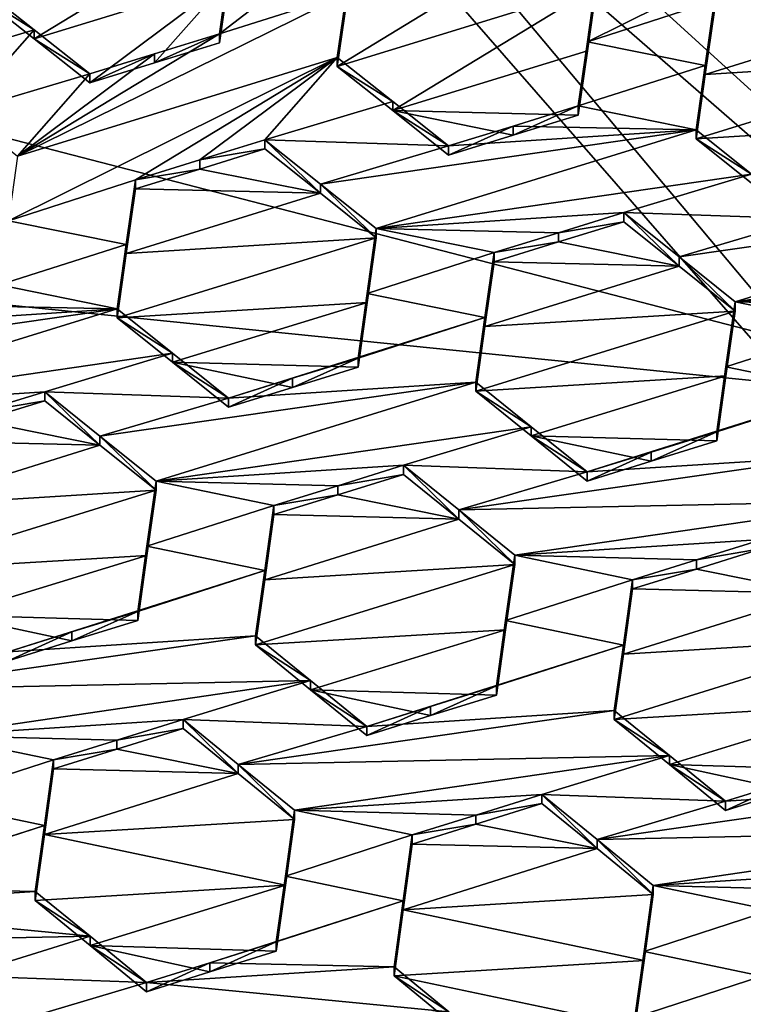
# Model space of a CAD drawing. Header units: metres. Extents: x -28 to 28, y -243 to 28.
# Tile 94 of 147: x 4.53 to 5.87, y -221.36 to -219.54. Entities that reach past the tile are written whole.
import ezdxf

# ---------------------------------------------------------------- set-up
doc = ezdxf.new("R2010")
doc.units = ezdxf.units.M
doc.layers.add('solid_10661043', color=7, linetype='CONTINUOUS')

msp = doc.modelspace()

# ---------------------------------------------------------------- linework, layer by layer
at = {"layer": 'solid_10661043'}
for points in [[(6.610481, -235.649948, 145.324188), (4.892302, -33.362179, 116.91967), (9.646918, -31.805536, 116.612808)], [(6.468189, -240.147827, 149.682373), (7.077552, -32.296108, 120.462379), (2.982663, -33.177189, 120.627808)], [(0, -240.141998, 149.723801), (6.468189, -240.147827, 149.682373), (2.982663, -33.177189, 120.627808)], [(3.305357, -235.757614, 145.381073), (0.002991, -33.878384, 117.022713), (4.892302, -33.362179, 116.91967)], [(6.610481, -235.649948, 145.324188), (3.305357, -235.757614, 145.381073), (4.892302, -33.362179, 116.91967)], [(8.294498, -221.862122, 118.712669), (4.587154, -218.484985, 116.326553), (4.838903, -217.740219, 117.608215)], [(4.838903, -217.740219, 117.608215), (7.202985, -219.526459, 118.08683), (8.010734, -220.470184, 118.339706)], [(8.294498, -221.862122, 118.712669), (4.838903, -217.740219, 117.608215), (8.010734, -220.470184, 118.339706)], [(-5.242968, -219.076813, 116.413437), (-2.986201, -217.817337, 116.075958), (6.472847, -220.265549, 116.731956)], [(-2.986201, -217.817337, 116.075958), (4.536256, -218.580582, 116.280472), (6.472847, -220.265549, 116.731956)], [(4.587154, -218.484985, 116.326553), (7.862965, -222.392441, 117.373558), (4.536256, -218.580582, 116.280472)], [(8.294498, -221.862122, 118.712669), (7.862965, -222.392441, 117.373558), (4.587154, -218.484985, 116.326553)], [(7.862965, -222.392441, 117.373558), (6.472847, -220.265549, 116.731956), (4.536256, -218.580582, 116.280472)], [(-5.242968, -219.076813, 116.413437), (8.043475, -227.407623, 118.645668), (-8.043475, -223.244019, 117.530037)], [(-5.242968, -219.076813, 116.413437), (7.775297, -222.446243, 117.316269), (8.043475, -227.407623, 118.645668)], [(-5.242968, -219.076813, 116.413437), (6.472847, -220.265549, 116.731956), (7.775297, -222.446243, 117.316269)], [(5.583724, -219.578781, 131.071579), (6.192798, -219.276459, 130.753448), (5.600722, -219.459457, 131.018051)], [(5.583724, -219.578781, 131.071579), (5.81884, -219.503296, 130.965378), (6.192798, -219.276459, 130.753448)], [(4.559202, -219.573395, 131.328018), (4.936454, -219.343918, 131.111389), (4.456392, -219.492264, 131.325989)], [(4.559202, -219.573395, 131.328018), (4.919429, -219.462845, 131.16716), (4.936454, -219.343918, 131.111389)], [(4.902542, -219.564163, 131.284607), (5.137556, -219.48941, 131.178726), (5.154572, -219.370316, 131.123764)], [(4.919429, -219.445999, 131.230026), (4.902542, -219.564163, 131.284607), (5.154572, -219.370316, 131.123764)], [(5.12066, -219.62471, 131.169632), (5.600722, -219.47644, 130.954697), (5.497396, -219.394455, 130.95433)], [(5.137555, -219.506302, 131.115707), (5.12066, -219.62471, 131.169632), (5.497396, -219.394455, 130.95433)], [(4.559202, -219.573395, 131.328018), (4.662511, -219.655136, 131.329239), (4.919429, -219.462845, 131.16716)], [(4.662511, -219.655136, 131.329239), (4.782111, -219.618195, 131.275696), (4.919429, -219.462845, 131.16716)], [(4.782111, -219.618195, 131.275696), (4.902542, -219.580994, 131.221786), (4.919429, -219.462845, 131.16716)], [(4.919429, -219.445999, 131.230026), (4.919429, -219.462845, 131.16716), (4.902542, -219.580994, 131.221786)], [(4.919429, -219.445999, 131.230026), (4.902542, -219.580994, 131.221786), (4.902542, -219.564163, 131.284607)], [(5.600722, -219.459457, 131.018051), (5.600722, -219.47644, 130.954697), (5.583724, -219.595749, 131.008255)], [(5.583724, -219.578781, 131.071579), (5.600722, -219.459457, 131.018051), (5.583724, -219.595749, 131.008255)], [(4.559203, -219.556625, 131.39061), (4.456392, -219.47551, 131.388519), (4.322464, -219.627579, 131.495377)], [(4.559203, -219.556625, 131.39061), (4.456392, -219.492264, 131.325989), (4.456392, -219.47551, 131.388519)], [(5.12066, -219.62471, 131.169632), (5.223363, -219.706375, 131.169312), (5.600722, -219.47644, 130.954697)], [(5.223363, -219.706375, 131.169312), (5.583724, -219.595749, 131.008255), (5.600722, -219.47644, 130.954697)], [(4.559203, -219.556625, 131.39061), (4.559202, -219.573395, 131.328018), (4.456392, -219.492264, 131.325989)], [(4.528584, -219.790833, 131.497208), (5.12066, -219.607834, 131.232605), (5.137556, -219.48941, 131.178726)], [(4.528584, -219.790833, 131.497208), (5.137556, -219.48941, 131.178726), (4.902542, -219.564163, 131.284607)], [(5.137556, -219.48941, 131.178726), (5.12066, -219.607834, 131.232605), (5.137555, -219.506302, 131.115707)], [(5.12066, -219.607834, 131.232605), (5.12066, -219.62471, 131.169632), (5.137555, -219.506302, 131.115707)], [(5.801847, -219.622757, 131.018265), (5.81884, -219.503296, 130.965378), (5.583724, -219.578781, 131.071579)], [(5.801847, -219.622757, 131.018265), (5.81884, -219.520309, 130.901886), (5.81884, -219.503296, 130.965378)], [(5.801847, -219.639755, 130.954803), (6.16159, -219.528, 130.793564), (5.81884, -219.520309, 130.901886)], [(5.801847, -219.622757, 131.018265), (5.801847, -219.639755, 130.954803), (5.81884, -219.520309, 130.901886)], [(5.801847, -219.639755, 130.954803), (6.26499, -219.610535, 130.79213), (6.16159, -219.528, 130.793564)], [(4.425204, -219.708832, 131.496704), (4.559203, -219.556625, 131.39061), (4.322464, -219.627579, 131.495377)], [(4.425204, -219.708832, 131.496704), (4.662511, -219.638367, 131.391861), (4.559203, -219.556625, 131.39061)], [(4.528584, -219.790833, 131.497208), (4.902542, -219.564163, 131.284607), (4.782111, -219.601395, 131.338425)], [(4.662511, -219.638367, 131.391861), (4.559202, -219.573395, 131.328018), (4.559203, -219.556625, 131.39061)], [(4.902542, -219.564163, 131.284607), (4.902542, -219.580994, 131.221786), (4.782111, -219.618195, 131.275696)], [(4.902542, -219.564163, 131.284607), (4.782111, -219.618195, 131.275696), (4.782111, -219.601395, 131.338425)], [(4.662511, -219.638367, 131.391861), (4.662511, -219.655136, 131.329239), (4.559202, -219.573395, 131.328018)], [(5.583724, -219.578781, 131.071579), (5.583724, -219.595749, 131.008255), (5.56681, -219.714645, 131.060883)], [(5.56681, -219.697693, 131.124146), (5.583724, -219.578781, 131.071579), (5.56681, -219.714645, 131.060883)], [(5.801847, -219.622757, 131.018265), (5.583724, -219.578781, 131.071579), (5.56681, -219.697693, 131.124146)], [(4.511578, -219.910233, 131.550674), (4.746702, -219.834686, 131.444473), (5.12066, -219.607834, 131.232605)], [(4.511578, -219.910233, 131.550674), (5.12066, -219.607834, 131.232605), (4.528584, -219.790833, 131.497208)], [(4.528584, -219.790833, 131.497208), (4.782111, -219.601395, 131.338425), (4.662511, -219.638367, 131.391861)], [(4.782111, -219.601395, 131.338425), (4.782111, -219.618195, 131.275696), (4.662511, -219.655136, 131.329239)], [(4.782111, -219.601395, 131.338425), (4.662511, -219.655136, 131.329239), (4.662511, -219.638367, 131.391861)], [(4.746702, -219.834686, 131.444473), (4.866302, -219.797714, 131.391022), (5.12066, -219.607834, 131.232605)], [(4.866302, -219.797714, 131.391022), (4.986732, -219.760498, 131.337219), (5.12066, -219.607834, 131.232605)], [(4.986732, -219.760498, 131.337219), (5.223363, -219.689484, 131.23233), (5.12066, -219.607834, 131.232605)], [(5.223363, -219.689484, 131.23233), (5.12066, -219.62471, 131.169632), (5.12066, -219.607834, 131.232605)], [(5.223363, -219.706375, 131.169312), (5.56681, -219.714645, 131.060883), (5.583724, -219.595749, 131.008255)], [(5.223363, -219.689484, 131.23233), (5.223363, -219.706375, 131.169312), (5.12066, -219.62471, 131.169632)], [(5.801847, -219.622757, 131.018265), (5.56681, -219.697693, 131.124146), (5.784928, -219.741867, 131.070251)], [(5.784928, -219.758865, 131.006836), (6.248009, -219.730209, 130.843842), (6.26499, -219.610535, 130.79213)], [(5.801847, -219.639755, 130.954803), (5.784928, -219.758865, 131.006836), (6.26499, -219.610535, 130.79213)], [(5.801847, -219.622757, 131.018265), (5.784928, -219.741867, 131.070251), (5.801847, -219.639755, 130.954803)], [(4.425204, -219.708832, 131.496704), (4.528584, -219.790833, 131.497208), (4.662511, -219.638367, 131.391861)], [(5.784928, -219.741867, 131.070251), (5.784928, -219.758865, 131.006836), (5.801847, -219.639755, 130.954803)], [(4.986732, -219.760498, 131.337219), (5.326779, -219.771896, 131.231369), (5.223363, -219.689484, 131.23233)], [(5.223363, -219.689484, 131.23233), (5.326779, -219.771896, 131.231369), (5.223363, -219.706375, 131.169312)], [(5.56681, -219.697693, 131.124146), (5.56681, -219.714645, 131.060883), (5.446185, -219.751907, 131.114868)], [(5.446191, -219.734985, 131.178024), (5.56681, -219.697693, 131.124146), (5.446185, -219.751907, 131.114868)], [(5.784928, -219.741867, 131.070251), (5.56681, -219.697693, 131.124146), (5.446191, -219.734985, 131.178024)], [(5.223363, -219.706375, 131.169312), (5.446185, -219.751907, 131.114868), (5.56681, -219.714645, 131.060883)], [(5.223363, -219.706375, 131.169312), (5.326779, -219.788803, 131.168289), (5.446185, -219.751907, 131.114868)], [(5.326779, -219.771896, 131.231369), (5.326779, -219.788803, 131.168289), (5.223363, -219.706375, 131.169312)], [(5.446191, -219.734985, 131.178024), (5.446185, -219.751907, 131.114868), (5.326779, -219.788803, 131.168289)], [(5.446191, -219.734985, 131.178024), (5.326779, -219.788803, 131.168289), (5.326779, -219.771896, 131.231369)], [(5.446191, -219.734985, 131.178024), (5.326779, -219.771896, 131.231369), (5.784928, -219.741867, 131.070251)], [(5.784928, -219.758865, 131.006836), (5.887553, -219.840958, 131.004684), (6.248009, -219.730209, 130.843842)], [(5.089361, -219.842285, 131.336227), (5.192852, -219.924957, 131.334518), (5.784928, -219.741867, 131.070251)], [(5.089361, -219.842285, 131.336227), (5.784928, -219.741867, 131.070251), (5.326779, -219.771896, 131.231369)], [(5.784928, -219.741867, 131.070251), (5.192852, -219.924957, 131.334518), (5.887553, -219.823959, 131.068146)], [(5.784928, -219.741867, 131.070251), (5.887553, -219.823959, 131.068146), (5.784928, -219.758865, 131.006836)], [(4.866302, -219.797714, 131.391022), (4.986732, -219.777328, 131.274384), (4.986732, -219.760498, 131.337219)], [(4.986732, -219.760498, 131.337219), (5.089361, -219.842285, 131.336227), (5.326779, -219.771896, 131.231369)], [(4.986732, -219.760498, 131.337219), (4.986732, -219.777328, 131.274384), (5.08936, -219.859131, 131.273346)], [(4.986732, -219.760498, 131.337219), (5.08936, -219.859131, 131.273346), (5.089361, -219.842285, 131.336227)], [(5.887553, -219.823959, 131.068146), (5.887553, -219.840958, 131.004684), (5.784928, -219.758865, 131.006836)], [(5.08936, -219.859131, 131.273346), (4.986732, -219.777328, 131.274384), (4.866302, -219.814529, 131.328293)], [(4.866302, -219.797714, 131.391022), (4.866302, -219.814529, 131.328293), (4.986732, -219.777328, 131.274384)], [(4.746702, -219.834686, 131.444473), (4.866302, -219.814529, 131.328293), (4.866302, -219.797714, 131.391022)], [(4.866302, -219.814529, 131.328293), (4.746702, -219.851471, 131.381836), (5.08936, -219.859131, 131.273346)], [(4.746702, -219.834686, 131.444473), (4.746702, -219.851471, 131.381836), (4.866302, -219.814529, 131.328293)], [(5.887553, -219.823959, 131.068146), (5.192852, -219.924957, 131.334518), (5.651, -219.895065, 131.172867)], [(5.887553, -219.823959, 131.068146), (5.651, -219.895065, 131.172867), (5.991047, -219.906906, 131.06543)], [(4.511578, -219.910233, 131.550674), (4.729703, -219.954239, 131.497147), (4.746702, -219.834686, 131.444473)], [(4.729703, -219.954239, 131.497147), (4.746702, -219.851471, 131.381836), (4.746702, -219.834686, 131.444473)], [(5.089361, -219.842285, 131.336227), (5.08936, -219.859131, 131.273346), (5.192852, -219.941818, 131.271591)], [(5.089361, -219.842285, 131.336227), (5.192852, -219.941818, 131.271591), (5.192852, -219.924957, 131.334518)], [(5.08936, -219.859131, 131.273346), (4.746702, -219.851471, 131.381836), (4.729703, -219.971008, 131.43457)], [(4.729703, -219.954239, 131.497147), (4.729703, -219.971008, 131.43457), (4.746702, -219.851471, 131.381836)], [(5.08936, -219.859131, 131.273346), (4.729703, -219.971008, 131.43457), (5.192852, -219.941818, 131.271591)], [(5.753552, -219.97728, 131.170074), (5.85712, -220.060471, 131.166672), (6.449196, -219.877182, 130.903168)], [(5.991047, -219.906906, 131.06543), (5.753552, -219.97728, 131.170074), (6.449196, -219.877182, 130.903168)], [(5.85712, -220.060471, 131.166672), (6.551768, -219.95961, 130.899597), (6.449196, -219.877182, 130.903168)], [(5.529977, -219.93251, 131.226837), (5.651, -219.895065, 131.172867), (5.192852, -219.924957, 131.334518)], [(5.529977, -219.93251, 131.226837), (5.651, -219.912018, 131.109589), (5.651, -219.895065, 131.172867)], [(5.651, -219.895065, 131.172867), (5.651, -219.912018, 131.109589), (5.753551, -219.994247, 131.10675)], [(5.753552, -219.97728, 131.170074), (5.651, -219.895065, 131.172867), (5.753551, -219.994247, 131.10675)], [(5.991047, -219.906906, 131.06543), (5.651, -219.895065, 131.172867), (5.753552, -219.97728, 131.170074)], [(4.511578, -219.910233, 131.550674), (4.494672, -220.02916, 131.602982), (4.729703, -219.954239, 131.497147)], [(5.529977, -219.93251, 131.226837), (5.529988, -219.949432, 131.163651), (5.651, -219.912018, 131.109589)], [(5.753551, -219.994247, 131.10675), (5.651, -219.912018, 131.109589), (5.529988, -219.949432, 131.163651)], [(5.175869, -220.06163, 131.322845), (5.175869, -220.044785, 131.385742), (5.192852, -219.924957, 131.334518)], [(5.41097, -219.969315, 131.279892), (5.192852, -219.924957, 131.334518), (5.175869, -220.044785, 131.385742)], [(5.192852, -219.941818, 131.271591), (5.175869, -220.06163, 131.322845), (5.192852, -219.924957, 131.334518)], [(5.41097, -219.969315, 131.279892), (5.529977, -219.93251, 131.226837), (5.192852, -219.924957, 131.334518)], [(5.41097, -219.969315, 131.279892), (5.529988, -219.949432, 131.163651), (5.529977, -219.93251, 131.226837)], [(4.729703, -219.954239, 131.497147), (4.494672, -220.02916, 131.602982), (4.71279, -220.073425, 131.548737)], [(5.192852, -219.941818, 131.271591), (4.71279, -220.090179, 131.486191), (5.175869, -220.06163, 131.322845)], [(4.729703, -219.971008, 131.43457), (4.71279, -220.090179, 131.486191), (5.192852, -219.941818, 131.271591)], [(4.729703, -219.954239, 131.497147), (4.71279, -220.073425, 131.548737), (4.729703, -219.971008, 131.43457)], [(5.529988, -219.949432, 131.163651), (5.41097, -219.986221, 131.216812), (5.753551, -219.994247, 131.10675)], [(5.41097, -219.969315, 131.279892), (5.41097, -219.986221, 131.216812), (5.529988, -219.949432, 131.163651)], [(4.729703, -219.971008, 131.43457), (4.71279, -220.073425, 131.548737), (4.71279, -220.090179, 131.486191)], [(5.393991, -220.089279, 131.330475), (5.41097, -219.969315, 131.279892), (5.175869, -220.044785, 131.385742)], [(5.393991, -220.089279, 131.330475), (5.41097, -219.986221, 131.216812), (5.41097, -219.969315, 131.279892)], [(6.315269, -220.030853, 131.004013), (6.551768, -219.95961, 130.899597), (5.85712, -220.060471, 131.166672)], [(5.753551, -219.994247, 131.10675), (5.41097, -219.986221, 131.216812), (5.393991, -220.106171, 131.267441)], [(5.393991, -220.089279, 131.330475), (5.393991, -220.106171, 131.267441), (5.41097, -219.986221, 131.216812)], [(5.753552, -219.97728, 131.170074), (5.753551, -219.994247, 131.10675), (5.85712, -220.077454, 131.103287)], [(5.753552, -219.97728, 131.170074), (5.85712, -220.077454, 131.103287), (5.85712, -220.060471, 131.166672)], [(5.753551, -219.994247, 131.10675), (5.393991, -220.106171, 131.267441), (5.85712, -220.077454, 131.103287)], [(4.71279, -220.073425, 131.548737), (4.494672, -220.02916, 131.602982), (4.373814, -220.066528, 131.656952)], [(5.15894, -220.181274, 131.373154), (5.15894, -220.164444, 131.436005), (5.175869, -220.044785, 131.385742)], [(5.393991, -220.089279, 131.330475), (5.175869, -220.044785, 131.385742), (5.15894, -220.164444, 131.436005)], [(5.175869, -220.06163, 131.322845), (5.15894, -220.181274, 131.373154), (5.175869, -220.044785, 131.385742)], [(6.315269, -220.030853, 131.004013), (5.85712, -220.060471, 131.166672), (6.193944, -220.068436, 131.057938)], [(5.175869, -220.06163, 131.322845), (4.71279, -220.090179, 131.486191), (4.81527, -220.172302, 131.483551)], [(5.175869, -220.06163, 131.322845), (4.81527, -220.172302, 131.483551), (5.15894, -220.181274, 131.373154)], [(5.840151, -220.197647, 131.15271), (5.840151, -220.180679, 131.216064), (5.85712, -220.060471, 131.166672)], [(6.075238, -220.105194, 131.110687), (5.85712, -220.060471, 131.166672), (5.840151, -220.180679, 131.216064)], [(5.85712, -220.077454, 131.103287), (5.840151, -220.197647, 131.15271), (5.85712, -220.060471, 131.166672)], [(6.193944, -220.068436, 131.057938), (5.85712, -220.060471, 131.166672), (6.075238, -220.105194, 131.110687)], [(4.017067, -220.173645, 131.814987), (4.71279, -220.073425, 131.548737), (4.254641, -220.103363, 131.710159)], [(4.120714, -220.256561, 131.81282), (4.71279, -220.073425, 131.548737), (4.017067, -220.173645, 131.814987)], [(4.120714, -220.256561, 131.81282), (4.81527, -220.155533, 131.546143), (4.71279, -220.073425, 131.548737)], [(4.373814, -220.066528, 131.656952), (4.254641, -220.103363, 131.710159), (4.71279, -220.073425, 131.548737)], [(4.71279, -220.090179, 131.486191), (4.71279, -220.073425, 131.548737), (4.81527, -220.155533, 131.546143)], [(5.377058, -220.226013, 131.317139), (5.840151, -220.197647, 131.15271), (5.85712, -220.077454, 131.103287)], [(5.393991, -220.106171, 131.267441), (5.377058, -220.226013, 131.317139), (5.85712, -220.077454, 131.103287)], [(4.81527, -220.172302, 131.483551), (4.71279, -220.090179, 131.486191), (4.81527, -220.155533, 131.546143)], [(5.03755, -220.202011, 131.490021), (4.918909, -220.238754, 131.542816), (5.393991, -220.089279, 131.330475)], [(5.393991, -220.089279, 131.330475), (4.918909, -220.238754, 131.542816), (5.377058, -220.209137, 131.380142)], [(5.393991, -220.089279, 131.330475), (5.15894, -220.164444, 131.436005), (5.03755, -220.202011, 131.490021)], [(5.393991, -220.089279, 131.330475), (5.377058, -220.209137, 131.380142), (5.393991, -220.106171, 131.267441)], [(5.377058, -220.209137, 131.380142), (5.377058, -220.226013, 131.317139), (5.393991, -220.106171, 131.267441)], [(6.058271, -220.225525, 131.159546), (6.075238, -220.105194, 131.110687), (5.840151, -220.180679, 131.216064)], [(4.120714, -220.256561, 131.81282), (4.578863, -220.226776, 131.650757), (4.81527, -220.155533, 131.546143)], [(4.578863, -220.226776, 131.650757), (4.918909, -220.238754, 131.542816), (4.81527, -220.155533, 131.546143)], [(4.81527, -220.172302, 131.483551), (4.81527, -220.155533, 131.546143), (4.918909, -220.238754, 131.542816)], [(4.918909, -220.255539, 131.480164), (4.81527, -220.172302, 131.483551), (4.918909, -220.238754, 131.542816)], [(5.037534, -220.218842, 131.427277), (4.81527, -220.172302, 131.483551), (4.918909, -220.255539, 131.480164)], [(5.037534, -220.218842, 131.427277), (5.15894, -220.181274, 131.373154), (4.81527, -220.172302, 131.483551)], [(5.037534, -220.218842, 131.427277), (5.15894, -220.164444, 131.436005), (5.15894, -220.181274, 131.373154)], [(5.03755, -220.202011, 131.490021), (5.15894, -220.164444, 131.436005), (5.037534, -220.218842, 131.427277)], [(5.823208, -220.317856, 131.201309), (5.823208, -220.300888, 131.264633), (5.840151, -220.180679, 131.216064)], [(6.058271, -220.225525, 131.159546), (5.840151, -220.180679, 131.216064), (5.823208, -220.300888, 131.264633)], [(5.840151, -220.197647, 131.15271), (5.823208, -220.317856, 131.201309), (5.840151, -220.180679, 131.216064)], [(5.377058, -220.209137, 131.380142), (4.918909, -220.238754, 131.542816), (4.681224, -220.309021, 131.647308)], [(5.377058, -220.209137, 131.380142), (4.681224, -220.309021, 131.647308), (4.784982, -220.392563, 131.643112)], [(5.377058, -220.209137, 131.380142), (4.784982, -220.392563, 131.643112), (5.479468, -220.291626, 131.37587)], [(5.03755, -220.202011, 131.490021), (4.918909, -220.255539, 131.480164), (4.918909, -220.238754, 131.542816)], [(5.03755, -220.202011, 131.490021), (5.037534, -220.218842, 131.427277), (4.918909, -220.255539, 131.480164)], [(5.377058, -220.226013, 131.317139), (5.479468, -220.308533, 131.312805), (5.840151, -220.197647, 131.15271)], [(5.377058, -220.209137, 131.380142), (5.479468, -220.291626, 131.37587), (5.377058, -220.226013, 131.317139)], [(5.479468, -220.308533, 131.312805), (5.823208, -220.317856, 131.201309), (5.840151, -220.197647, 131.15271)], [(4.457442, -220.264359, 131.704834), (4.578863, -220.226776, 131.650757), (4.120714, -220.256561, 131.81282)], [(4.457442, -220.264359, 131.704834), (4.578863, -220.2435, 131.588348), (4.578863, -220.226776, 131.650757)], [(4.681224, -220.309021, 131.647308), (4.918909, -220.238754, 131.542816), (4.578863, -220.226776, 131.650757)], [(4.681223, -220.32576, 131.584839), (4.681224, -220.309021, 131.647308), (4.578863, -220.226776, 131.650757)], [(4.578863, -220.2435, 131.588348), (4.681223, -220.32576, 131.584839), (4.578863, -220.226776, 131.650757)], [(5.479468, -220.291626, 131.37587), (5.479468, -220.308533, 131.312805), (5.377058, -220.226013, 131.317139)], [(6.058271, -220.225525, 131.159546), (5.701555, -220.338623, 131.318527), (5.583177, -220.375336, 131.370941)], [(6.058271, -220.225525, 131.159546), (5.583177, -220.375336, 131.370941), (6.041326, -220.345901, 131.207626)], [(6.058271, -220.225525, 131.159546), (5.823208, -220.300888, 131.264633), (5.701555, -220.338623, 131.318527)], [(4.457442, -220.264359, 131.704834), (4.457461, -220.281052, 131.642517), (4.578863, -220.2435, 131.588348)], [(4.681223, -220.32576, 131.584839), (4.578863, -220.2435, 131.588348), (4.457461, -220.281052, 131.642517)], [(4.457461, -220.281052, 131.642517), (4.338831, -220.317734, 131.69545), (4.681223, -220.32576, 131.584839)], [(5.479468, -220.291626, 131.37587), (4.784982, -220.392563, 131.643112), (5.243131, -220.363068, 131.480026)], [(5.479468, -220.291626, 131.37587), (5.243131, -220.363068, 131.480026), (5.583177, -220.375336, 131.370941)], [(5.479468, -220.291626, 131.37587), (5.583177, -220.375336, 131.370941), (5.479468, -220.308533, 131.312805)], [(5.701538, -220.35556, 131.25531), (5.823208, -220.300888, 131.264633), (5.823208, -220.317856, 131.201309)], [(5.701555, -220.338623, 131.318527), (5.823208, -220.300888, 131.264633), (5.701538, -220.35556, 131.25531)], [(4.681223, -220.32576, 131.584839), (4.338831, -220.317734, 131.69545), (4.321855, -220.437897, 131.745209)], [(4.681223, -220.32576, 131.584839), (4.784982, -220.409317, 131.580582), (4.681224, -220.309021, 131.647308)], [(4.784982, -220.409317, 131.580582), (4.784982, -220.392563, 131.643112), (4.681224, -220.309021, 131.647308)], [(5.479468, -220.308533, 131.312805), (5.701538, -220.35556, 131.25531), (5.823208, -220.317856, 131.201309)], [(5.479468, -220.308533, 131.312805), (5.583177, -220.392242, 131.307831), (5.701538, -220.35556, 131.25531)], [(5.583177, -220.375336, 131.370941), (5.583177, -220.392242, 131.307831), (5.479468, -220.308533, 131.312805)], [(4.681223, -220.32576, 131.584839), (4.321855, -220.437897, 131.745209), (4.784982, -220.409317, 131.580582)], [(5.345433, -220.445679, 131.474976), (6.041326, -220.345901, 131.207626), (5.583177, -220.375336, 131.370941)], [(5.345433, -220.445679, 131.474976), (6.143699, -220.428711, 131.202042), (6.041326, -220.345901, 131.207626)], [(5.701555, -220.338623, 131.318527), (5.701538, -220.35556, 131.25531), (5.583177, -220.392242, 131.307831)], [(5.583177, -220.375336, 131.370941), (5.701555, -220.338623, 131.318527), (5.583177, -220.392242, 131.307831)], [(4.784982, -220.392563, 131.643112), (5.121361, -220.400818, 131.534012), (5.243131, -220.363068, 131.480026)], [(5.243131, -220.379913, 131.41716), (5.243131, -220.363068, 131.480026), (5.121361, -220.400818, 131.534012)], [(5.345433, -220.46254, 131.412048), (5.243131, -220.363068, 131.480026), (5.243131, -220.379913, 131.41716)], [(5.345433, -220.445679, 131.474976), (5.243131, -220.363068, 131.480026), (5.345433, -220.46254, 131.412048)], [(5.345433, -220.445679, 131.474976), (5.583177, -220.375336, 131.370941), (5.243131, -220.363068, 131.480026)], [(4.768017, -220.513031, 131.691422), (5.003099, -220.437485, 131.586411), (4.784982, -220.392563, 131.643112)], [(4.768017, -220.52977, 131.628937), (4.784982, -220.392563, 131.643112), (4.784982, -220.409317, 131.580582)], [(4.768017, -220.52977, 131.628937), (4.768017, -220.513031, 131.691422), (4.784982, -220.392563, 131.643112)], [(4.784982, -220.392563, 131.643112), (5.003099, -220.437485, 131.586411), (5.121361, -220.400818, 131.534012)], [(5.121381, -220.417633, 131.471237), (5.243131, -220.379913, 131.41716), (5.121361, -220.400818, 131.534012)], [(5.345433, -220.46254, 131.412048), (5.243131, -220.379913, 131.41716), (5.121381, -220.417633, 131.471237)], [(4.784982, -220.409317, 131.580582), (4.321855, -220.437897, 131.745209), (4.30492, -220.558044, 131.793839)], [(4.768017, -220.52977, 131.628937), (4.784982, -220.409317, 131.580582), (4.30492, -220.558044, 131.793839)], [(5.121381, -220.417633, 131.471237), (5.121361, -220.400818, 131.534012), (5.003099, -220.437485, 131.586411)], [(5.003099, -220.454285, 131.523743), (5.121381, -220.417633, 131.471237), (5.003099, -220.437485, 131.586411)], [(5.121381, -220.417633, 131.471237), (5.003099, -220.454285, 131.523743), (5.345433, -220.46254, 131.412048)], [(5.345433, -220.445679, 131.474976), (5.44925, -220.529694, 131.469269), (6.143699, -220.428711, 131.202042)], [(5.44925, -220.529694, 131.469269), (5.907399, -220.500305, 131.30571), (6.143699, -220.428711, 131.202042)], [(4.986137, -220.55809, 131.634109), (5.003099, -220.437485, 131.586411), (4.768017, -220.513031, 131.691422)], [(4.986137, -220.55809, 131.634109), (5.003099, -220.454285, 131.523743), (5.003099, -220.437485, 131.586411)], [(5.345433, -220.445679, 131.474976), (5.345433, -220.46254, 131.412048), (5.44925, -220.54657, 131.406281)], [(5.345433, -220.445679, 131.474976), (5.44925, -220.54657, 131.406281), (5.44925, -220.529694, 131.469269)], [(4.986136, -220.574875, 131.571472), (5.345433, -220.46254, 131.412048), (5.003099, -220.454285, 131.523743)], [(4.986137, -220.55809, 131.634109), (4.986136, -220.574875, 131.571472), (5.003099, -220.454285, 131.523743)], [(4.986136, -220.574875, 131.571472), (5.44925, -220.54657, 131.406281), (5.345433, -220.46254, 131.412048)], [(5.44925, -220.529694, 131.469269), (5.785465, -220.538193, 131.359467), (5.907399, -220.500305, 131.30571)], [(5.785465, -220.538193, 131.359467), (5.907399, -220.517288, 131.242371), (5.907399, -220.500305, 131.30571)], [(4.75107, -220.650345, 131.676285), (4.75107, -220.633621, 131.738739), (4.768017, -220.513031, 131.691422)], [(4.986137, -220.55809, 131.634109), (4.768017, -220.513031, 131.691422), (4.75107, -220.633621, 131.738739)], [(4.768017, -220.52977, 131.628937), (4.75107, -220.650345, 131.676285), (4.768017, -220.513031, 131.691422)], [(5.785485, -220.55513, 131.296219), (5.907399, -220.517288, 131.242371), (5.785465, -220.538193, 131.359467)], [(6.009676, -220.600235, 131.236008), (5.907399, -220.517288, 131.242371), (5.785485, -220.55513, 131.296219)], [(4.407042, -220.64061, 131.788452), (4.768017, -220.52977, 131.628937), (4.30492, -220.558044, 131.793839)], [(4.407042, -220.64061, 131.788452), (4.75107, -220.650345, 131.676285), (4.768017, -220.52977, 131.628937)], [(5.44925, -220.529694, 131.469269), (5.44925, -220.54657, 131.406281), (5.432293, -220.667419, 131.452911)], [(5.44925, -220.529694, 131.469269), (5.432293, -220.667419, 131.452911), (5.432293, -220.650543, 131.515869)], [(5.44925, -220.529694, 131.469269), (5.432293, -220.650543, 131.515869), (5.667367, -220.57489, 131.411514)], [(5.44925, -220.529694, 131.469269), (5.667367, -220.57489, 131.411514), (5.785465, -220.538193, 131.359467)], [(5.785485, -220.55513, 131.296219), (5.785465, -220.538193, 131.359467), (5.667367, -220.57489, 131.411514)], [(4.969188, -220.695633, 131.618256), (5.432293, -220.667419, 131.452911), (5.44925, -220.54657, 131.406281)], [(4.986136, -220.574875, 131.571472), (4.969188, -220.695633, 131.618256), (5.44925, -220.54657, 131.406281)], [(5.785485, -220.55513, 131.296219), (5.667367, -220.591812, 131.348358), (6.009676, -220.600235, 131.236008)], [(5.667367, -220.591812, 131.348358), (5.785485, -220.55513, 131.296219), (5.667367, -220.57489, 131.411514)], [(4.511039, -220.708206, 131.844528), (4.969188, -220.678848, 131.680862), (4.986137, -220.55809, 131.634109)], [(4.628807, -220.6716, 131.792648), (4.511039, -220.708206, 131.844528), (4.986137, -220.55809, 131.634109)], [(4.628807, -220.6716, 131.792648), (4.986137, -220.55809, 131.634109), (4.75107, -220.633621, 131.738739)], [(4.986137, -220.55809, 131.634109), (4.969188, -220.678848, 131.680862), (4.986136, -220.574875, 131.571472)], [(4.969188, -220.678848, 131.680862), (4.969188, -220.695633, 131.618256), (4.986136, -220.574875, 131.571472)], [(5.432293, -220.650543, 131.515869), (5.650412, -220.695877, 131.457626), (5.667367, -220.57489, 131.411514)], [(5.650412, -220.695877, 131.457626), (5.667367, -220.591812, 131.348358), (5.667367, -220.57489, 131.411514)], [(5.650412, -220.712784, 131.394501), (6.009676, -220.600235, 131.236008), (5.667367, -220.591812, 131.348358)], [(5.650412, -220.695877, 131.457626), (5.650412, -220.712784, 131.394501), (5.667367, -220.591812, 131.348358)], [(5.650412, -220.712784, 131.394501), (6.113518, -220.684586, 131.22908), (6.009676, -220.600235, 131.236008)], [(4.407042, -220.64061, 131.788452), (4.628779, -220.688324, 131.730301), (4.75107, -220.650345, 131.676285)], [(4.407042, -220.64061, 131.788452), (4.511039, -220.724884, 131.782272), (4.628779, -220.688324, 131.730301)], [(4.628779, -220.688324, 131.730301), (4.75107, -220.633621, 131.738739), (4.75107, -220.650345, 131.676285)], [(4.628807, -220.6716, 131.792648), (4.75107, -220.633621, 131.738739), (4.628779, -220.688324, 131.730301)], [(5.432293, -220.650543, 131.515869), (5.432293, -220.667419, 131.452911), (5.415338, -220.788483, 131.498657)], [(5.432293, -220.650543, 131.515869), (5.415338, -220.788483, 131.498657), (5.415338, -220.771622, 131.561584)], [(5.432293, -220.650543, 131.515869), (5.415338, -220.771622, 131.561584), (5.650412, -220.695877, 131.457626)], [(4.27293, -220.778397, 131.948029), (4.969188, -220.678848, 131.680862), (4.511039, -220.708206, 131.844528)], [(4.27293, -220.778397, 131.948029), (5.071281, -220.761765, 131.674118), (4.969188, -220.678848, 131.680862)], [(4.628807, -220.6716, 131.792648), (4.628779, -220.688324, 131.730301), (4.511039, -220.724884, 131.782272)], [(4.628807, -220.6716, 131.792648), (4.511039, -220.724884, 131.782272), (4.511039, -220.708206, 131.844528)], [(4.969188, -220.695633, 131.618256), (5.071281, -220.778549, 131.61145), (5.432293, -220.667419, 131.452911)], [(5.071281, -220.761765, 131.674118), (4.969188, -220.695633, 131.618256), (4.969188, -220.678848, 131.680862)], [(5.071281, -220.778549, 131.61145), (5.415338, -220.788483, 131.498657), (5.432293, -220.667419, 131.452911)], [(6.096565, -220.805771, 131.274323), (6.113518, -220.684586, 131.22908), (5.633456, -220.833984, 131.439804)], [(5.650412, -220.712784, 131.394501), (5.633456, -220.833984, 131.439804), (6.113518, -220.684586, 131.22908)], [(5.071281, -220.761765, 131.674118), (5.071281, -220.778549, 131.61145), (4.969188, -220.695633, 131.618256)], [(5.175307, -220.84639, 131.666687), (5.633456, -220.817078, 131.502899), (5.650412, -220.695877, 131.457626)], [(5.292984, -220.809723, 131.615189), (5.175307, -220.84639, 131.666687), (5.650412, -220.695877, 131.457626)], [(5.415338, -220.771622, 131.561584), (5.292984, -220.809723, 131.615189), (5.650412, -220.695877, 131.457626)], [(5.650412, -220.695877, 131.457626), (5.633456, -220.817078, 131.502899), (5.650412, -220.712784, 131.394501)], [(5.650412, -220.712784, 131.394501), (5.633456, -220.817078, 131.502899), (5.633456, -220.833984, 131.439804)], [(4.27293, -220.778397, 131.948029), (4.377111, -220.863068, 131.940903), (5.071281, -220.761765, 131.674118)], [(5.071281, -220.761765, 131.674118), (4.377111, -220.863068, 131.940903), (4.83526, -220.833755, 131.777115)], [(5.175307, -220.84639, 131.666687), (5.071281, -220.761765, 131.674118), (4.83526, -220.833755, 131.777115)], [(5.175307, -220.84639, 131.666687), (5.071281, -220.778549, 131.61145), (5.071281, -220.761765, 131.674118)], [(5.415338, -220.771622, 131.561584), (5.415338, -220.788483, 131.498657), (5.29296, -220.826569, 131.552368)], [(5.415338, -220.771622, 131.561584), (5.29296, -220.826569, 131.552368), (5.292984, -220.809723, 131.615189)], [(5.071281, -220.778549, 131.61145), (5.29296, -220.826569, 131.552368), (5.415338, -220.788483, 131.498657)], [(5.071281, -220.778549, 131.61145), (5.175307, -220.863205, 131.603958), (5.29296, -220.826569, 131.552368)], [(5.175307, -220.84639, 131.666687), (5.175307, -220.863205, 131.603958), (5.071281, -220.778549, 131.61145)], [(5.292984, -220.809723, 131.615189), (5.29296, -220.826569, 131.552368), (5.175307, -220.863205, 131.603958)], [(5.292984, -220.809723, 131.615189), (5.175307, -220.863205, 131.603958), (5.175307, -220.84639, 131.666687)], [(6.096565, -220.805771, 131.274323), (5.633456, -220.833984, 131.439804), (5.735553, -220.917191, 131.431931)], [(6.096565, -220.805771, 131.274323), (5.735553, -220.917191, 131.431931), (6.079606, -220.927216, 131.318787)], [(4.9372, -220.916779, 131.769501), (5.735553, -220.900269, 131.495087), (5.633456, -220.817078, 131.502899)], [(4.9372, -220.916779, 131.769501), (5.633456, -220.817078, 131.502899), (5.175307, -220.84639, 131.666687)], [(5.633456, -220.833984, 131.439804), (5.633456, -220.817078, 131.502899), (5.735553, -220.900269, 131.495087)], [(4.83526, -220.833755, 131.777115), (4.377111, -220.863068, 131.940903), (4.712631, -220.871964, 131.830795)], [(4.83526, -220.850494, 131.71463), (4.83526, -220.833755, 131.777115), (4.712631, -220.871964, 131.830795)], [(4.9372, -220.933533, 131.706955), (4.83526, -220.833755, 131.777115), (4.83526, -220.850494, 131.71463)], [(4.9372, -220.916779, 131.769501), (4.83526, -220.833755, 131.777115), (4.9372, -220.933533, 131.706955)], [(4.9372, -220.916779, 131.769501), (5.175307, -220.84639, 131.666687), (4.83526, -220.833755, 131.777115)], [(5.735553, -220.917191, 131.431931), (5.633456, -220.833984, 131.439804), (5.735553, -220.900269, 131.495087)], [(4.59523, -220.908554, 131.882126), (4.377111, -220.863068, 131.940903), (4.360162, -220.984406, 131.985519)], [(4.712631, -220.871964, 131.830795), (4.377111, -220.863068, 131.940903), (4.59523, -220.908554, 131.882126)], [(4.712662, -220.888672, 131.768402), (4.83526, -220.850494, 131.71463), (4.712631, -220.871964, 131.830795)], [(4.9372, -220.933533, 131.706955), (4.83526, -220.850494, 131.71463), (4.712662, -220.888672, 131.768402)], [(4.712662, -220.888672, 131.768402), (4.712631, -220.871964, 131.830795), (4.59523, -220.908554, 131.882126)], [(4.712662, -220.888672, 131.768402), (4.59523, -220.908554, 131.882126), (4.59523, -220.925247, 131.819839)], [(4.712662, -220.888672, 131.768402), (4.59523, -220.925247, 131.819839), (4.9372, -220.933533, 131.706955)], [(4.9372, -220.916779, 131.769501), (5.041379, -221.00177, 131.761169), (5.735553, -220.900269, 131.495087)], [(5.041379, -221.00177, 131.761169), (5.499528, -220.972443, 131.597427), (5.735553, -220.900269, 131.495087)], [(5.735553, -220.900269, 131.495087), (5.499528, -220.972443, 131.597427), (5.839575, -220.985168, 131.486664)], [(5.735553, -220.917191, 131.431931), (5.735553, -220.900269, 131.495087), (5.839575, -220.985168, 131.486664)], [(4.59523, -220.908554, 131.882126), (4.360162, -220.984406, 131.985519), (4.57828, -221.030014, 131.926239)], [(4.59523, -220.925247, 131.819839), (4.59523, -220.908554, 131.882126), (4.57828, -221.030014, 131.926239)], [(4.9372, -220.916779, 131.769501), (4.9372, -220.933533, 131.706955), (5.041379, -221.018555, 131.698547)], [(4.9372, -220.916779, 131.769501), (5.041379, -221.018555, 131.698547), (5.041379, -221.00177, 131.761169)], [(5.735553, -220.917191, 131.431931), (5.839575, -220.985168, 131.486664), (5.839575, -221.002106, 131.423447)], [(5.735553, -220.917191, 131.431931), (5.839575, -221.002106, 131.423447), (5.957223, -220.965393, 131.372177)], [(5.735553, -220.917191, 131.431931), (5.957223, -220.965393, 131.372177), (6.079606, -220.927216, 131.318787)], [(4.578279, -221.046707, 131.863968), (4.59523, -220.925247, 131.819839), (4.57828, -221.030014, 131.926239)], [(4.9372, -220.933533, 131.706955), (4.59523, -220.925247, 131.819839), (4.578279, -221.046707, 131.863968)], [(5.041379, -221.018555, 131.698547), (4.9372, -220.933533, 131.706955), (4.578279, -221.046707, 131.863968)], [(6.297724, -220.955841, 131.322937), (5.839575, -220.985168, 131.486664), (5.601498, -221.05574, 131.588852)], [(6.297724, -220.955841, 131.322937), (5.601498, -221.05574, 131.588852), (6.399842, -221.039276, 131.314301)], [(5.839575, -221.002106, 131.423447), (5.839575, -220.985168, 131.486664), (5.957245, -220.948425, 131.435486)], [(6.297724, -220.955841, 131.322937), (5.957245, -220.948425, 131.435486), (5.839575, -220.985168, 131.486664)], [(5.957223, -220.965393, 131.372177), (5.839575, -221.002106, 131.423447), (5.957245, -220.948425, 131.435486)], [(5.041379, -221.00177, 131.761169), (5.376907, -221.010742, 131.650742), (5.499528, -220.972443, 131.597427)], [(5.376907, -221.010742, 131.650742), (5.499528, -220.989319, 131.534454), (5.499528, -220.972443, 131.597427)], [(5.601498, -221.05574, 131.588852), (5.839575, -220.985168, 131.486664), (5.499528, -220.972443, 131.597427)], [(5.601498, -221.072632, 131.525818), (5.601498, -221.05574, 131.588852), (5.499528, -220.972443, 131.597427)], [(5.499528, -220.989319, 131.534454), (5.601498, -221.072632, 131.525818), (5.499528, -220.972443, 131.597427)], [(4.57828, -221.030014, 131.926239), (4.360162, -220.984406, 131.985519), (4.3432, -221.106125, 132.029068)], [(5.376934, -221.027573, 131.58786), (5.499528, -220.989319, 131.534454), (5.376907, -221.010742, 131.650742)], [(5.601498, -221.072632, 131.525818), (5.499528, -220.989319, 131.534454), (5.376934, -221.027573, 131.58786)], [(5.024432, -221.123474, 131.804352), (5.259498, -221.047424, 131.701736), (5.041379, -221.00177, 131.761169)], [(5.041379, -221.00177, 131.761169), (5.041379, -221.018555, 131.698547), (5.024432, -221.140244, 131.741745)], [(5.024432, -221.123474, 131.804352), (5.041379, -221.00177, 131.761169), (5.024432, -221.140244, 131.741745)], [(5.041379, -221.00177, 131.761169), (5.259498, -221.047424, 131.701736), (5.376907, -221.010742, 131.650742)], [(5.376934, -221.027573, 131.58786), (5.376907, -221.010742, 131.650742), (5.259498, -221.047424, 131.701736)], [(4.57828, -221.030014, 131.926239), (4.3432, -221.106125, 132.029068), (4.219924, -221.144684, 132.082413)], [(4.57828, -221.030014, 131.926239), (4.219924, -221.144684, 132.082413), (4.561318, -221.151855, 131.969299)], [(4.578279, -221.046707, 131.863968), (4.57828, -221.030014, 131.926239), (4.561318, -221.151855, 131.969299)], [(5.024432, -221.140244, 131.741745), (5.041379, -221.018555, 131.698547), (4.578279, -221.046707, 131.863968)], [(5.376934, -221.027573, 131.58786), (5.259498, -221.06424, 131.638947), (5.601498, -221.072632, 131.525818)], [(5.259498, -221.06424, 131.638947), (5.376934, -221.027573, 131.58786), (5.259498, -221.047424, 131.701736)], [(4.561318, -221.168549, 131.907059), (4.578279, -221.046707, 131.863968), (4.561318, -221.151855, 131.969299)], [(5.024432, -221.140244, 131.741745), (4.578279, -221.046707, 131.863968), (4.561318, -221.168549, 131.907059)], [(5.024432, -221.123474, 131.804352), (5.242549, -221.169235, 131.744507), (5.259498, -221.047424, 131.701736)], [(5.242549, -221.169235, 131.744507), (5.259498, -221.06424, 131.638947), (5.259498, -221.047424, 131.701736)], [(6.399842, -221.039276, 131.314301), (5.601498, -221.05574, 131.588852), (5.705647, -221.140945, 131.579636)], [(6.163796, -221.111572, 131.416061), (6.399842, -221.039276, 131.314301), (5.705647, -221.140945, 131.579636)], [(5.242549, -221.18605, 131.681747), (5.601498, -221.072632, 131.525818), (5.259498, -221.06424, 131.638947)], [(5.242549, -221.169235, 131.744507), (5.242549, -221.18605, 131.681747), (5.259498, -221.06424, 131.638947)], [(5.705647, -221.157867, 131.516525), (5.705647, -221.140945, 131.579636), (5.601498, -221.05574, 131.588852)], [(5.601498, -221.072632, 131.525818), (5.705647, -221.157867, 131.516525), (5.601498, -221.05574, 131.588852)], [(5.242549, -221.18605, 131.681747), (5.705647, -221.157867, 131.516525), (5.601498, -221.072632, 131.525818)], [(6.041241, -221.149933, 131.469025), (6.163796, -221.111572, 131.416061), (5.705647, -221.140945, 131.579636)], [(5.024432, -221.140244, 131.741745), (4.561318, -221.168549, 131.907059), (4.662956, -221.251846, 131.897507)], [(5.024432, -221.140244, 131.741745), (4.662956, -221.251846, 131.897507), (5.007468, -221.262329, 131.783997)], [(5.024432, -221.123474, 131.804352), (5.007468, -221.262329, 131.783997), (5.007468, -221.24556, 131.846573)], [(5.024432, -221.123474, 131.804352), (5.007468, -221.24556, 131.846573), (5.242549, -221.169235, 131.744507)], [(5.024432, -221.123474, 131.804352), (5.024432, -221.140244, 131.741745), (5.007468, -221.262329, 131.783997)], [(4.561318, -221.151855, 131.969299), (4.219924, -221.144684, 132.082413), (4.103169, -221.181244, 132.132828)], [(4.662956, -221.235138, 131.959824), (4.561318, -221.151855, 131.969299), (4.103169, -221.181244, 132.132828)], [(4.662956, -221.235138, 131.959824), (4.561318, -221.168549, 131.907059), (4.561318, -221.151855, 131.969299)], [(5.242549, -221.18605, 131.681747), (5.6887, -221.279861, 131.558594), (5.705647, -221.157867, 131.516525)], [(5.6887, -221.279861, 131.558594), (5.705647, -221.140945, 131.579636), (5.705647, -221.157867, 131.516525)], [(5.6887, -221.279861, 131.558594), (5.6887, -221.262955, 131.621674), (5.705647, -221.140945, 131.579636)], [(5.923766, -221.186737, 131.51973), (5.705647, -221.140945, 131.579636), (5.6887, -221.262955, 131.621674)], [(6.041241, -221.149933, 131.469025), (5.705647, -221.140945, 131.579636), (5.923766, -221.186737, 131.51973)], [(4.662956, -221.251846, 131.897507), (4.561318, -221.168549, 131.907059), (4.662956, -221.235138, 131.959824)], [(5.242549, -221.169235, 131.744507), (4.884351, -221.28418, 131.89946), (5.225586, -221.291412, 131.786362)], [(5.242549, -221.169235, 131.744507), (5.007468, -221.24556, 131.846573), (4.884351, -221.28418, 131.89946)], [(5.242549, -221.169235, 131.744507), (5.225586, -221.291412, 131.786362), (5.242549, -221.18605, 131.681747)], [(3.864404, -221.25148, 132.234253), (4.662956, -221.235138, 131.959824), (4.103169, -221.181244, 132.132828)], [(5.242549, -221.18605, 131.681747), (5.225586, -221.291412, 131.786362), (5.225586, -221.308228, 131.723633)], [(5.242549, -221.18605, 131.681747), (5.225586, -221.308228, 131.723633), (5.6887, -221.279861, 131.558594)], [(5.923766, -221.186737, 131.51973), (5.6887, -221.262955, 131.621674), (5.906817, -221.308823, 131.561462)], [(3.864404, -221.25148, 132.234253), (4.42739, -221.308075, 132.060654), (4.662956, -221.235138, 131.959824)], [(4.42739, -221.308075, 132.060654), (4.767437, -221.320892, 131.94957), (4.662956, -221.235138, 131.959824)], [(4.662956, -221.251846, 131.897507), (4.662956, -221.235138, 131.959824), (4.767437, -221.320892, 131.94957)], [(4.884352, -221.300919, 131.836975), (4.884351, -221.28418, 131.89946), (5.007468, -221.24556, 131.846573)], [(5.007468, -221.262329, 131.783997), (4.884352, -221.300919, 131.836975), (5.007468, -221.24556, 131.846573)], [(4.767437, -221.337601, 131.887177), (4.662956, -221.251846, 131.897507), (4.767437, -221.320892, 131.94957)], [(4.884352, -221.300919, 131.836975), (4.662956, -221.251846, 131.897507), (4.767437, -221.337601, 131.887177)], [(5.007468, -221.262329, 131.783997), (4.662956, -221.251846, 131.897507), (4.884352, -221.300919, 131.836975)], [(5.671736, -221.402222, 131.599808), (5.671736, -221.385315, 131.662888), (5.6887, -221.262955, 131.621674)], [(5.906817, -221.308823, 131.561462), (5.6887, -221.262955, 131.621674), (5.671736, -221.385315, 131.662888)], [(5.6887, -221.279861, 131.558594), (5.671736, -221.402222, 131.599808), (5.6887, -221.262955, 131.621674)], [(4.884351, -221.28418, 131.89946), (4.767437, -221.320892, 131.94957), (5.225586, -221.291412, 131.786362)], [(4.884351, -221.28418, 131.89946), (4.767437, -221.337601, 131.887177), (4.767437, -221.320892, 131.94957)], [(4.884352, -221.300919, 131.836975), (4.767437, -221.337601, 131.887177), (4.884351, -221.28418, 131.89946)], [(5.6887, -221.279861, 131.558594), (5.225586, -221.308228, 131.723633), (5.671736, -221.402222, 131.599808)], [(4.767437, -221.320892, 131.94957), (5.327312, -221.374969, 131.776154), (5.225586, -221.291412, 131.786362)], [(5.225586, -221.308228, 131.723633), (5.225586, -221.291412, 131.786362), (5.327312, -221.374969, 131.776154)], [(4.528817, -221.391449, 132.050232), (4.767437, -221.320892, 131.94957), (4.42739, -221.308075, 132.060654)], [(4.528817, -221.391449, 132.050232), (5.327312, -221.374969, 131.776154), (4.767437, -221.320892, 131.94957)], [(5.327312, -221.3918, 131.713333), (5.225586, -221.308228, 131.723633), (5.327312, -221.374969, 131.776154)], [(5.671736, -221.402222, 131.599808), (5.225586, -221.308228, 131.723633), (5.327312, -221.3918, 131.713333)], [(5.906817, -221.308823, 131.561462), (5.671736, -221.385315, 131.662888), (5.889854, -221.431259, 131.602371)]]:
    msp.add_3dface(points, dxfattribs=at)

doc.saveas('drawing.dxf')
